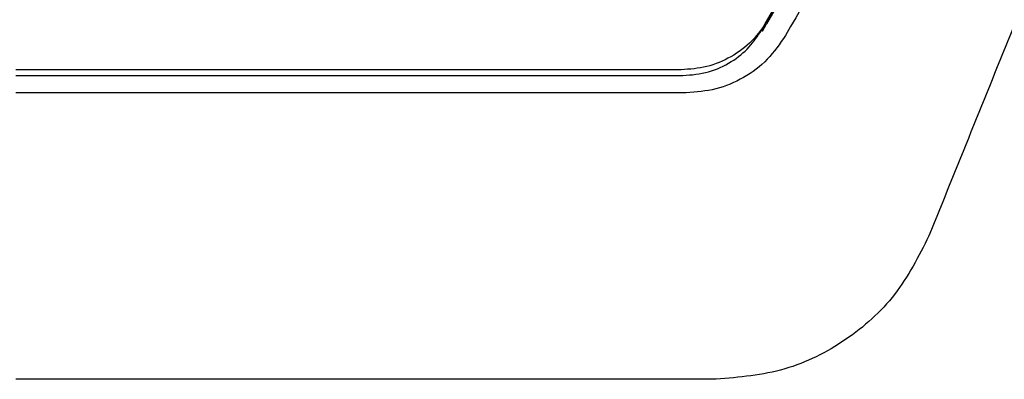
# Model space of a CAD drawing. Extents: x 106 to 315, y 19 to 260.
# Tile 67 of 132: x 210.31 to 220.12, y 134.93 to 138.51. Entities that reach past the tile are written whole.
import ezdxf

# ---------------------------------------------------------------- set-up
doc = ezdxf.new("R2010")
doc.units = 0
doc.layers.get('0').update_dxf_attribs({"linetype": 'CONTINUOUS'})

msp = doc.modelspace()

# ---------------------------------------------------------------- linework, layer by layer
at = {"color": 7, "linetype": 'CONTINUOUS'}
for p, q in [((217.7383, 138.4804), (217.9254, 138.8044)), ((217.934, 138.7961), (217.747, 138.4721)), ((217.6977, 138.4099), (217.7383, 138.4804)), ((217.6977, 138.4099), (217.7063, 138.4016)), ((217.7063, 138.4016), (217.747, 138.4721)), ((216.898, 138.0149), (210.2693, 138.0149)), ((210.2693, 137.9578), (216.9145, 137.9578)), ((217.2461, 134.9292), (210.2693, 134.9292))]:
    msp.add_line(p, q, dxfattribs=at)
at = {"color": 7, "linetype": 'CONTINUOUS', "flags": 128}
msp.add_lwpolyline([(216.9475, 137.7863), (213.6085, 137.7865), (210.2693, 137.7864)], dxfattribs=at)
at = {"color": 7, "linetype": 'CONTINUOUS'}
for points, knots in [([(221.1826, 143.9787), (220.6417, 143.0422), (219.5601, 141.1692), (218.4782, 139.2949), (217.9372, 138.3578)], [0, 0, 0, 0, 0.500006, 1, 1, 1, 1]), ([(222.1677, 143.2947), (221.98, 142.83), (221.574, 141.8253), (220.9192, 140.2045), (220.1728, 138.3572), (219.6447, 137.05), (219.3654, 136.3587)], [0, 0, 0, 0, 0.201101, 0.434801, 0.701101, 1, 1, 1, 1]), ([(217.764, 138.5149), (217.7136, 138.4413), (217.6135, 138.2951), (217.3984, 138.1375), (217.1562, 138.0341), (216.9837, 138.0213), (216.898, 138.0149)], [0, 0, 0, 0, 0.254546, 0.506061, 0.754543, 1, 1, 1, 1]), ([(216.9145, 137.9578), (217.001, 137.9649), (217.1705, 137.979), (217.3964, 138.0858), (217.5774, 138.2304), (217.659, 138.3522), (217.6977, 138.4099)], [0, 0, 0, 0, 0.273623, 0.536516, 0.780273, 1, 1, 1, 1]), ([(217.9372, 138.3578), (217.8808, 138.2751), (217.7679, 138.1099), (217.5254, 137.9284), (217.247, 137.809), (217.0473, 137.7939), (216.9475, 137.7863)], [0, 0, 0, 0, 0.250071, 0.499952, 0.749878, 1, 1, 1, 1]), ([(219.3654, 136.3587), (219.263, 136.1562), (219.0596, 135.7543), (218.5491, 135.3), (217.934, 134.9894), (217.4776, 134.9495), (217.2461, 134.9292)], [0, 0, 0, 0, 0.249761, 0.495872, 0.744292, 1, 1, 1, 1])]:
    msp.add_open_spline(points, degree=3, knots=knots, dxfattribs=at)

doc.saveas('drawing.dxf')
